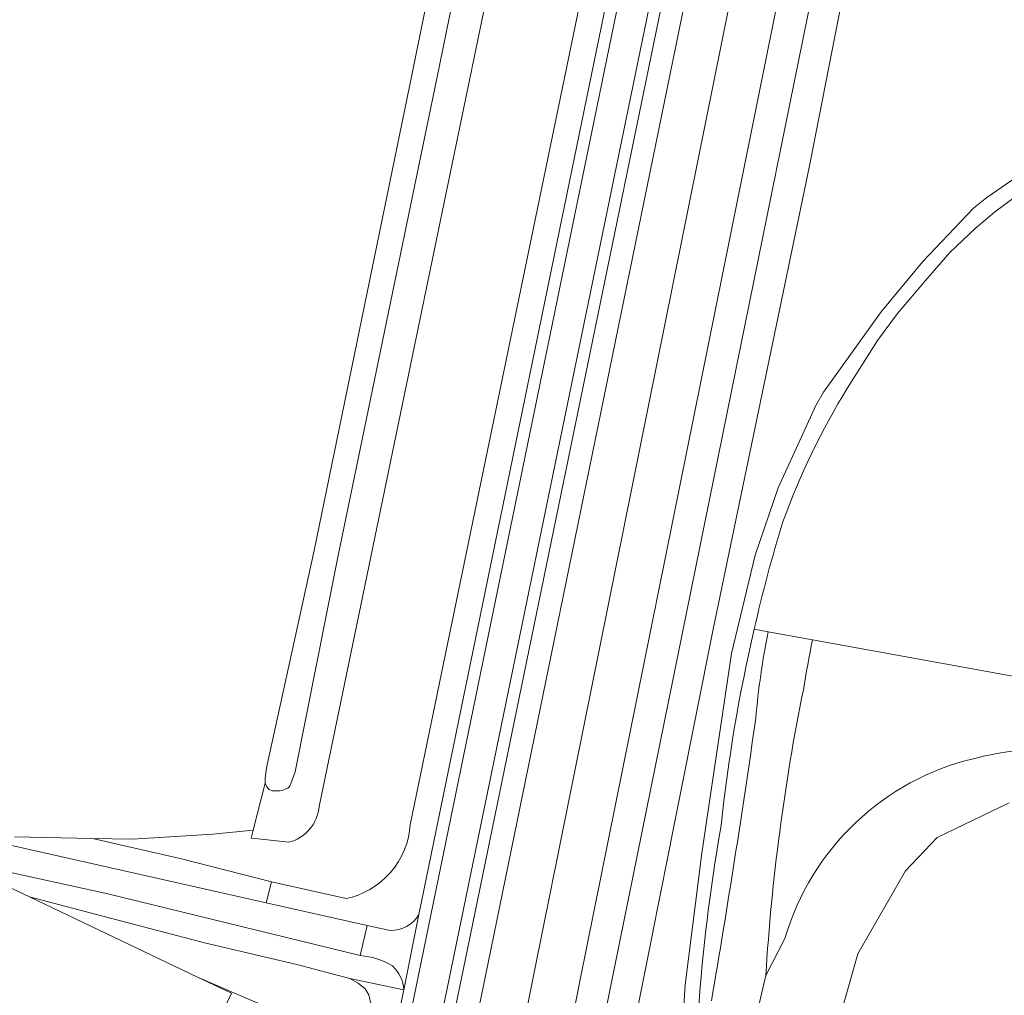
# Model space of a CAD drawing. Extents: x 184422 to 188298, y 343471 to 350189.
# Tile 215 of 256: x 186302 to 186403, y 347544 to 347644. Entities that reach past the tile are written whole.
import ezdxf

# ---------------------------------------------------------------- set-up
doc = ezdxf.new("R2010")
doc.units = 0
for name, color, linetype, lineweight in [('B-WA-GR-BOUWLAND-GV', 252, 'Continuous', 13), ('B-WA-GR-GRAS-GV', 252, 'Continuous', 13), ('B-WA-GW-TALUD_KRUIN-G', 252, 'Continuous', 18), ('B-WA-OG-TERREIN_CULTUURSCHEIDING-GV', 252, 'Continuous', 18), ('B-WA-OG-TERREIN_ONBEGROEID-GV', 252, 'Continuous', 18), ('B-WA-OG-WATER_GREPPEL-GV', 252, 'Continuous', 18), ('B-WA-OG-WATER_MEER-GV', 252, 'Continuous', 18), ('B-WA-OG-WATER_SLOOT-GV', 252, 'Continuous', 18), ('B-WA-OG-WEG-GV', 252, 'Continuous', 18), ('B-WA-VH-ONVERHARD-GV', 252, 'Continuous', 18), ('B-WA-VH-VERHARDING_ASFALT-GV', 252, 'Continuous', 18), ('B-WA-VH-VERHARDING_BETONSTRAATSTEEN-GV', 252, 'Continuous', 18), ('B-WA-VH-VERHARDING_HALFVERHARDING_GRIND-GV', 252, 'Continuous', 18)]:
    doc.layers.add(name, color=color, linetype=linetype, lineweight=lineweight)

msp = doc.modelspace()

# ---------------------------------------------------------------- linework, layer by layer
at = {"layer": 'B-WA-GR-BOUWLAND-GV', "flags": 128}
msp.add_lwpolyline([(186301.666, 347560.575), (186309.639, 347560.424), (186313.696, 347560.348), (186321.923, 347560.862), (186326.031, 347561.276), (186327.243, 347566.051), (186327.23, 347566.563), (186327.369, 347567.643), (186332.241, 347589.812), (186342.231, 347638.472), (186352.346, 347688.147)], dxfattribs=at)
msp.add_lwpolyline([(186301.666, 347560.575), (186309.639, 347560.424), (186313.696, 347560.348), (186321.923, 347560.862), (186326.031, 347561.276), (186327.243, 347566.051), (186327.23, 347566.563), (186327.369, 347567.643), (186332.241, 347589.812), (186342.231, 347638.472), (186352.346, 347688.147)], dxfattribs=at)
msp.add_lwpolyline([(186301.666, 347560.575), (186309.639, 347560.424), (186313.696, 347560.348), (186321.923, 347560.862), (186326.031, 347561.276), (186327.243, 347566.051), (186327.23, 347566.563), (186327.369, 347567.643), (186332.241, 347589.812), (186342.231, 347638.472), (186352.346, 347688.147)], dxfattribs=at)
msp.add_lwpolyline([(186268.916, 347399.981), (186293.868, 347403.174), (186294.244, 347404.169), (186295.256, 347408.339), (186301.449, 347439.719), (186306.028, 347462.524), (186311.311, 347488.05), (186321.285, 347536.919), (186322.133, 347541.111), (186323.799, 347544.636), (186320.341, 347546.285), (186303.199, 347554.46), (186299.685, 347556.135), (186294.489, 347557.245), (186260.846, 347564.225), (186072.505, 347606.972), (186068.747, 347607.39), (186066.519, 347606.276), (186151.431, 347428.657), (186153.519, 347425.873), (186157.139, 347424.202)], close=True, dxfattribs=at)
msp.add_lwpolyline([(186268.916, 347399.981), (186293.868, 347403.174), (186294.244, 347404.169), (186295.256, 347408.339), (186301.449, 347439.719), (186306.028, 347462.524), (186311.311, 347488.05), (186321.285, 347536.919), (186322.133, 347541.111), (186323.799, 347544.636), (186320.341, 347546.285), (186303.199, 347554.46), (186299.685, 347556.135), (186294.489, 347557.245), (186260.846, 347564.225), (186072.505, 347606.972), (186068.747, 347607.39), (186066.519, 347606.276), (186151.431, 347428.657), (186153.519, 347425.873), (186157.139, 347424.202)], close=True, dxfattribs=at)
msp.add_lwpolyline([(186268.916, 347399.981), (186293.868, 347403.174), (186294.244, 347404.169), (186295.256, 347408.339), (186301.449, 347439.719), (186306.028, 347462.524), (186311.311, 347488.05), (186321.285, 347536.919), (186322.133, 347541.111), (186323.799, 347544.636), (186320.341, 347546.285), (186303.199, 347554.46), (186299.685, 347556.135), (186294.489, 347557.245), (186260.846, 347564.225), (186072.505, 347606.972), (186068.747, 347607.39), (186066.519, 347606.276), (186151.431, 347428.657), (186153.519, 347425.873), (186157.139, 347424.202)], close=True, dxfattribs=at)
at = {"layer": 'B-WA-GR-GRAS-GV', "flags": 128}
for points in [[(186364.493, 347717.176), (186332.742, 347563.682), (186332.706, 347563.382), (186332.647, 347563.08), (186332.563, 347562.777), (186332.455, 347562.477), (186332.322, 347562.183), (186332.165, 347561.898), (186331.985, 347561.624), (186331.782, 347561.364), (186331.56, 347561.122), (186331.319, 347560.899), (186331.064, 347560.697), (186330.795, 347560.518), (186330.517, 347560.362), (186330.232, 347560.23), (186329.944, 347560.122), (186329.654, 347560.037), (186326.529, 347560.374), (186325.821, 347560.449), (186326.031, 347561.276), (186321.923, 347560.862), (186313.696, 347560.348), (186309.639, 347560.424), (186318.714, 347558.359), (186327.88, 347556.009), (186335.496, 347554.293), (186336.107, 347554.449), (186336.719, 347554.655), (186337.324, 347554.914), (186337.916, 347555.225), (186338.488, 347555.588), (186339.035, 347556.001), (186339.549, 347556.461), (186340.025, 347556.963), (186340.458, 347557.504), (186340.842, 347558.076), (186341.176, 347558.674), (186341.457, 347559.291), (186341.684, 347559.92), (186341.857, 347560.555), (186341.978, 347561.189), (186342.048, 347561.816), (186378.225, 347737.13)], [(186364.493, 347717.176), (186332.742, 347563.682), (186332.706, 347563.382), (186332.647, 347563.08), (186332.563, 347562.777), (186332.455, 347562.477), (186332.322, 347562.183), (186332.165, 347561.898), (186331.985, 347561.624), (186331.782, 347561.364), (186331.56, 347561.122), (186331.319, 347560.899), (186331.064, 347560.697), (186330.795, 347560.518), (186330.517, 347560.362), (186330.232, 347560.23), (186329.944, 347560.122), (186329.654, 347560.037), (186326.529, 347560.374), (186325.821, 347560.449), (186326.031, 347561.276), (186321.923, 347560.862), (186313.696, 347560.348), (186309.639, 347560.424), (186318.714, 347558.359), (186327.88, 347556.009), (186335.496, 347554.293), (186336.107, 347554.449), (186336.719, 347554.655), (186337.324, 347554.914), (186337.916, 347555.225), (186338.488, 347555.588), (186339.035, 347556.001), (186339.549, 347556.461), (186340.025, 347556.963), (186340.458, 347557.504), (186340.842, 347558.076), (186341.176, 347558.674), (186341.457, 347559.291), (186341.684, 347559.92), (186341.857, 347560.555), (186341.978, 347561.189), (186342.048, 347561.816), (186378.225, 347737.13)], [(186364.493, 347717.176), (186332.742, 347563.682), (186332.706, 347563.382), (186332.647, 347563.08), (186332.563, 347562.777), (186332.455, 347562.477), (186332.322, 347562.183), (186332.165, 347561.898), (186331.985, 347561.624), (186331.782, 347561.364), (186331.56, 347561.122), (186331.319, 347560.899), (186331.064, 347560.697), (186330.795, 347560.518), (186330.517, 347560.362), (186330.232, 347560.23), (186329.944, 347560.122), (186329.654, 347560.037), (186326.529, 347560.374), (186325.821, 347560.449), (186326.031, 347561.276), (186321.923, 347560.862), (186313.696, 347560.348), (186309.639, 347560.424), (186318.714, 347558.359), (186327.88, 347556.009), (186335.496, 347554.293), (186336.107, 347554.449), (186336.719, 347554.655), (186337.324, 347554.914), (186337.916, 347555.225), (186338.488, 347555.588), (186339.035, 347556.001), (186339.549, 347556.461), (186340.025, 347556.963), (186340.458, 347557.504), (186340.842, 347558.076), (186341.176, 347558.674), (186341.457, 347559.291), (186341.684, 347559.92), (186341.857, 347560.555), (186341.978, 347561.189), (186342.048, 347561.816), (186378.225, 347737.13)], [(186354.878, 347687.566), (186344.755, 347637.949), (186334.683, 347589.274), (186330.318, 347567.208), (186329.777, 347565.772), (186329.556, 347565.572), (186329.289, 347565.452), (186328.971, 347565.324), (186328.71, 347565.27), (186328.343, 347565.268), (186327.976, 347565.299), (186327.647, 347565.421), (186327.523, 347565.548), (186327.388, 347565.749), (186327.243, 347566.051), (186326.031, 347561.276), (186325.821, 347560.449), (186326.529, 347560.374), (186329.654, 347560.037), (186329.944, 347560.122), (186330.232, 347560.23), (186330.517, 347560.362), (186330.795, 347560.518), (186331.064, 347560.697), (186331.319, 347560.899), (186331.56, 347561.122), (186331.782, 347561.364), (186331.985, 347561.624), (186332.165, 347561.898), (186332.322, 347562.183), (186332.455, 347562.477), (186332.563, 347562.777), (186332.647, 347563.08), (186332.706, 347563.382), (186332.742, 347563.682), (186364.493, 347717.176)], [(186354.878, 347687.566), (186344.755, 347637.949), (186334.683, 347589.274), (186330.318, 347567.208), (186329.777, 347565.772), (186329.556, 347565.572), (186329.289, 347565.452), (186328.971, 347565.324), (186328.71, 347565.27), (186328.343, 347565.268), (186327.976, 347565.299), (186327.647, 347565.421), (186327.523, 347565.548), (186327.388, 347565.749), (186327.243, 347566.051), (186326.031, 347561.276), (186325.821, 347560.449), (186326.529, 347560.374), (186329.654, 347560.037), (186329.944, 347560.122), (186330.232, 347560.23), (186330.517, 347560.362), (186330.795, 347560.518), (186331.064, 347560.697), (186331.319, 347560.899), (186331.56, 347561.122), (186331.782, 347561.364), (186331.985, 347561.624), (186332.165, 347561.898), (186332.322, 347562.183), (186332.455, 347562.477), (186332.563, 347562.777), (186332.647, 347563.08), (186332.706, 347563.382), (186332.742, 347563.682), (186364.493, 347717.176)], [(186354.878, 347687.566), (186344.755, 347637.949), (186334.683, 347589.274), (186330.318, 347567.208), (186329.777, 347565.772), (186329.556, 347565.572), (186329.289, 347565.452), (186328.971, 347565.324), (186328.71, 347565.27), (186328.343, 347565.268), (186327.976, 347565.299), (186327.647, 347565.421), (186327.523, 347565.548), (186327.388, 347565.749), (186327.243, 347566.051), (186326.031, 347561.276), (186325.821, 347560.449), (186326.529, 347560.374), (186329.654, 347560.037), (186329.944, 347560.122), (186330.232, 347560.23), (186330.517, 347560.362), (186330.795, 347560.518), (186331.064, 347560.697), (186331.319, 347560.899), (186331.56, 347561.122), (186331.782, 347561.364), (186331.985, 347561.624), (186332.165, 347561.898), (186332.322, 347562.183), (186332.455, 347562.477), (186332.563, 347562.777), (186332.647, 347563.08), (186332.706, 347563.382), (186332.742, 347563.682), (186364.493, 347717.176)], [(186392.624, 347679.41), (186382.752, 347629.034), (186372.932, 347581.765), (186362.461, 347529.215), (186352.626, 347480.097), (186345.021, 347446.568), (186342.598, 347434.567), (186340.684, 347422.09), (186340.383, 347419.125), (186340.383, 347412.45), (186340.925, 347406.126), (186342.059, 347398.26)], [(186392.624, 347679.41), (186382.752, 347629.034), (186372.932, 347581.765), (186362.461, 347529.215), (186352.626, 347480.097), (186345.021, 347446.568), (186342.598, 347434.567), (186340.684, 347422.09), (186340.383, 347419.125), (186340.383, 347412.45), (186340.925, 347406.126), (186342.059, 347398.26)], [(186392.624, 347679.41), (186382.752, 347629.034), (186372.932, 347581.765), (186362.461, 347529.215), (186352.626, 347480.097), (186345.021, 347446.568), (186342.598, 347434.567), (186340.684, 347422.09), (186340.383, 347419.125), (186340.383, 347412.45), (186340.925, 347406.126), (186342.059, 347398.26)], [(186400.84, 347625.825), (186408.849, 347631.327), (186411.259, 347632.988), (186411.107, 347633.471), (186411.099, 347633.497), (186410.89, 347634.162), (186410.809, 347634.111), (186410.276, 347634.957), (186410.58, 347635.149), (186411.642, 347635.923), (186411.101, 347636.805), (186391.71, 347668.41), (186392.677, 347670.527), (186394.794, 347673.438), (186399.16, 347673.702), (186400.788, 347673.553), (186411.548, 347656.724), (186420.462, 347641.822), (186420.609, 347641.576), (186422.152, 347642.445), (186422.274, 347642.522), (186422.807, 347641.676), (186422.993, 347641.38), (186425.272, 347642.866)], [(186400.84, 347625.825), (186408.849, 347631.327), (186411.259, 347632.988), (186411.107, 347633.471), (186411.099, 347633.497), (186410.89, 347634.162), (186410.809, 347634.111), (186410.276, 347634.957), (186410.58, 347635.149), (186411.642, 347635.923), (186411.101, 347636.805), (186391.71, 347668.41), (186392.677, 347670.527), (186394.794, 347673.438), (186399.16, 347673.702), (186400.788, 347673.553), (186411.548, 347656.724), (186420.462, 347641.822), (186420.609, 347641.576), (186422.152, 347642.445), (186422.274, 347642.522), (186422.807, 347641.676), (186422.993, 347641.38), (186425.272, 347642.866)], [(186400.84, 347625.825), (186408.849, 347631.327), (186411.259, 347632.988), (186411.107, 347633.471), (186411.099, 347633.497), (186410.89, 347634.162), (186410.809, 347634.111), (186410.276, 347634.957), (186410.58, 347635.149), (186411.642, 347635.923), (186411.101, 347636.805), (186391.71, 347668.41), (186392.677, 347670.527), (186394.794, 347673.438), (186399.16, 347673.702), (186400.788, 347673.553), (186411.548, 347656.724), (186420.462, 347641.822), (186420.609, 347641.576), (186422.152, 347642.445), (186422.274, 347642.522), (186422.807, 347641.676), (186422.993, 347641.38), (186425.272, 347642.866)], [(186405.968, 347627.545), (186401.644, 347624.324), (186399.654, 347622.648), (186397.06, 347620.192), (186394.617, 347617.395), (186391.737, 347613.97), (186389.696, 347611.222), (186387.829, 347608.275), (186386.638, 347606.396)], [(186405.968, 347627.545), (186401.644, 347624.324), (186399.654, 347622.648), (186397.06, 347620.192), (186394.617, 347617.395), (186391.737, 347613.97), (186389.696, 347611.222), (186387.829, 347608.275), (186386.638, 347606.396)], [(186405.968, 347627.545), (186401.644, 347624.324), (186399.654, 347622.648), (186397.06, 347620.192), (186394.617, 347617.395), (186391.737, 347613.97), (186389.696, 347611.222), (186387.829, 347608.275), (186386.638, 347606.396)], [(186382.336, 347483.433), (186377.81, 347493.679), (186375.412, 347500.024), (186373.714, 347505.417), (186371.891, 347512.499), (186370.526, 347519.026), (186369.738, 347524.238), (186369.524, 347529.342), (186369.549, 347536.854), (186370.083, 347545.505), (186371.781, 347558.932), (186374.791, 347579.287), (186377.217, 347589.321), (186379.552, 347596.185), (186383.421, 347604.605), (186384.176, 347605.948), (186390.073, 347614.158), (186394.315, 347619.277), (186399.488, 347624.727)], [(186382.336, 347483.433), (186377.81, 347493.679), (186375.412, 347500.024), (186373.714, 347505.417), (186371.891, 347512.499), (186370.526, 347519.026), (186369.738, 347524.238), (186369.524, 347529.342), (186369.549, 347536.854), (186370.083, 347545.505), (186371.781, 347558.932), (186374.791, 347579.287), (186377.217, 347589.321), (186379.552, 347596.185), (186383.421, 347604.605), (186384.176, 347605.948), (186390.073, 347614.158), (186394.315, 347619.277), (186399.488, 347624.727)], [(186382.336, 347483.433), (186377.81, 347493.679), (186375.412, 347500.024), (186373.714, 347505.417), (186371.891, 347512.499), (186370.526, 347519.026), (186369.738, 347524.238), (186369.524, 347529.342), (186369.549, 347536.854), (186370.083, 347545.505), (186371.781, 347558.932), (186374.791, 347579.287), (186377.217, 347589.321), (186379.552, 347596.185), (186383.421, 347604.605), (186384.176, 347605.948), (186390.073, 347614.158), (186394.315, 347619.277), (186399.488, 347624.727)], [(186377.122, 347581.777), (186378.544, 347581.518), (186383.061, 347580.695), (186409.69, 347575.846)], [(186377.122, 347581.777), (186378.544, 347581.518), (186383.061, 347580.695), (186409.69, 347575.846)], [(186377.122, 347581.777), (186378.544, 347581.518), (186383.061, 347580.695), (186409.69, 347575.846)]]:
    msp.add_lwpolyline(points, dxfattribs=at)
at = {"layer": 'B-WA-GR-GRAS-GV'}
for points in [[(186399.488, 347624.727, -0.0073525), (186400.84, 347625.825)], [(186399.488, 347624.727, -0.0073525), (186400.84, 347625.825)], [(186399.488, 347624.727, -0.0073525), (186400.84, 347625.825)], [(186386.638, 347606.396, 0.0500446), (186380.036, 347592.732)], [(186386.638, 347606.396, 0.0500446), (186380.036, 347592.732)], [(186386.638, 347606.396, 0.0500446), (186380.036, 347592.732)], [(186380.036, 347592.732, 0.0180815), (186377.122, 347581.777)], [(186380.036, 347592.732, 0.0180815), (186377.122, 347581.777)], [(186380.036, 347592.732, 0.0180815), (186377.122, 347581.777)]]:
    msp.add_lwpolyline(points, format="xyb", dxfattribs=at)
at = {"layer": 'B-WA-GR-GRAS-GV', "flags": 128}
msp.add_lwpolyline([(186320.341, 347546.285), (186323.799, 347544.636), (186322.133, 347541.111), (186324.715, 347540.421), (186323.83, 347536.55), (186313.953, 347487.58), (186308.672, 347461.852), (186303.941, 347439.321), (186296.965, 347405.516), (186296.386, 347398.645), (186297.346, 347398.639), (186297.832, 347398.738), (186298.007, 347398.791), (186298.196, 347398.883), (186298.61, 347399.287), (186300.485, 347410.301), (186304.151, 347426.042), (186327.419, 347537.86), (186328.105, 347542.052), (186328.066, 347542.605), (186327.794, 347542.933), (186327.345, 347543.266), (186326.259, 347543.736)], close=True, dxfattribs=at)
msp.add_lwpolyline([(186320.341, 347546.285), (186323.799, 347544.636), (186322.133, 347541.111), (186324.715, 347540.421), (186323.83, 347536.55), (186313.953, 347487.58), (186308.672, 347461.852), (186303.941, 347439.321), (186296.965, 347405.516), (186296.386, 347398.645), (186297.346, 347398.639), (186297.832, 347398.738), (186298.007, 347398.791), (186298.196, 347398.883), (186298.61, 347399.287), (186300.485, 347410.301), (186304.151, 347426.042), (186327.419, 347537.86), (186328.105, 347542.052), (186328.066, 347542.605), (186327.794, 347542.933), (186327.345, 347543.266), (186326.259, 347543.736)], close=True, dxfattribs=at)
msp.add_lwpolyline([(186320.341, 347546.285), (186323.799, 347544.636), (186322.133, 347541.111), (186324.715, 347540.421), (186323.83, 347536.55), (186313.953, 347487.58), (186308.672, 347461.852), (186303.941, 347439.321), (186296.965, 347405.516), (186296.386, 347398.645), (186297.346, 347398.639), (186297.832, 347398.738), (186298.007, 347398.791), (186298.196, 347398.883), (186298.61, 347399.287), (186300.485, 347410.301), (186304.151, 347426.042), (186327.419, 347537.86), (186328.105, 347542.052), (186328.066, 347542.605), (186327.794, 347542.933), (186327.345, 347543.266), (186326.259, 347543.736)], close=True, dxfattribs=at)
at = {"layer": 'B-WA-GW-TALUD_KRUIN-G', "flags": 128}
for points in [[(186309.639, 347560.424), (186318.714, 347558.359), (186327.88, 347556.009), (186335.496, 347554.293), (186336.107, 347554.449), (186336.719, 347554.655), (186337.324, 347554.914), (186337.916, 347555.225), (186338.488, 347555.588), (186339.035, 347556.001), (186339.549, 347556.461), (186340.025, 347556.963), (186340.458, 347557.504), (186340.842, 347558.076), (186341.176, 347558.674), (186341.457, 347559.291), (186341.684, 347559.92), (186341.857, 347560.555), (186341.978, 347561.189), (186342.048, 347561.816), (186378.225, 347737.13)], [(186309.639, 347560.424), (186318.714, 347558.359), (186327.88, 347556.009), (186335.496, 347554.293), (186336.107, 347554.449), (186336.719, 347554.655), (186337.324, 347554.914), (186337.916, 347555.225), (186338.488, 347555.588), (186339.035, 347556.001), (186339.549, 347556.461), (186340.025, 347556.963), (186340.458, 347557.504), (186340.842, 347558.076), (186341.176, 347558.674), (186341.457, 347559.291), (186341.684, 347559.92), (186341.857, 347560.555), (186341.978, 347561.189), (186342.048, 347561.816), (186378.225, 347737.13)], [(186309.639, 347560.424), (186318.714, 347558.359), (186327.88, 347556.009), (186335.496, 347554.293), (186336.107, 347554.449), (186336.719, 347554.655), (186337.324, 347554.914), (186337.916, 347555.225), (186338.488, 347555.588), (186339.035, 347556.001), (186339.549, 347556.461), (186340.025, 347556.963), (186340.458, 347557.504), (186340.842, 347558.076), (186341.176, 347558.674), (186341.457, 347559.291), (186341.684, 347559.92), (186341.857, 347560.555), (186341.978, 347561.189), (186342.048, 347561.816), (186378.225, 347737.13)], [(186397.221, 347733.522), (186359.341, 347545.866), (186337.853, 347435.933)], [(186397.221, 347733.522), (186359.341, 347545.866), (186337.853, 347435.933)], [(186397.221, 347733.522), (186359.341, 347545.866), (186337.853, 347435.933)], [(186330.175, 347390.525), (186329.691, 347392.351), (186329.264, 347394.197), (186328.894, 347396.061), (186328.582, 347397.938), (186328.33, 347399.828), (186328.137, 347401.726), (186328.004, 347403.631), (186327.932, 347405.538), (186327.919, 347407.446), (186327.968, 347409.352), (186328.076, 347411.252), (186328.243, 347413.145), (186328.47, 347415.026), (186328.754, 347416.894), (186329.096, 347418.745), (186354.705, 347546.931), (186392.1, 347732.454)], [(186330.175, 347390.525), (186329.691, 347392.351), (186329.264, 347394.197), (186328.894, 347396.061), (186328.582, 347397.938), (186328.33, 347399.828), (186328.137, 347401.726), (186328.004, 347403.631), (186327.932, 347405.538), (186327.919, 347407.446), (186327.968, 347409.352), (186328.076, 347411.252), (186328.243, 347413.145), (186328.47, 347415.026), (186328.754, 347416.894), (186329.096, 347418.745), (186354.705, 347546.931), (186392.1, 347732.454)], [(186330.175, 347390.525), (186329.691, 347392.351), (186329.264, 347394.197), (186328.894, 347396.061), (186328.582, 347397.938), (186328.33, 347399.828), (186328.137, 347401.726), (186328.004, 347403.631), (186327.932, 347405.538), (186327.919, 347407.446), (186327.968, 347409.352), (186328.076, 347411.252), (186328.243, 347413.145), (186328.47, 347415.026), (186328.754, 347416.894), (186329.096, 347418.745), (186354.705, 347546.931), (186392.1, 347732.454)], [(186306.629, 347390.92), (186306.931, 347391.276), (186307.185, 347391.654), (186307.39, 347392.044), (186307.547, 347392.438), (186307.659, 347392.83), (186309.944, 347403.504), (186337.122, 347536.271), (186337.943, 347541.306), (186338.056, 347542.491), (186338.023, 347543.577), (186337.816, 347544.482), (186337.452, 347545.082), (186336.747, 347545.669), (186335.897, 347546.128), (186330.485, 347547.562), (186321.07, 347549.764), (186310.039, 347552.672), (186303.199, 347554.46)], [(186306.629, 347390.92), (186306.931, 347391.276), (186307.185, 347391.654), (186307.39, 347392.044), (186307.547, 347392.438), (186307.659, 347392.83), (186309.944, 347403.504), (186337.122, 347536.271), (186337.943, 347541.306), (186338.056, 347542.491), (186338.023, 347543.577), (186337.816, 347544.482), (186337.452, 347545.082), (186336.747, 347545.669), (186335.897, 347546.128), (186330.485, 347547.562), (186321.07, 347549.764), (186310.039, 347552.672), (186303.199, 347554.46)], [(186306.629, 347390.92), (186306.931, 347391.276), (186307.185, 347391.654), (186307.39, 347392.044), (186307.547, 347392.438), (186307.659, 347392.83), (186309.944, 347403.504), (186337.122, 347536.271), (186337.943, 347541.306), (186338.056, 347542.491), (186338.023, 347543.577), (186337.816, 347544.482), (186337.452, 347545.082), (186336.747, 347545.669), (186335.897, 347546.128), (186330.485, 347547.562), (186321.07, 347549.764), (186310.039, 347552.672), (186303.199, 347554.46)]]:
    msp.add_lwpolyline(points, dxfattribs=at)
at = {"layer": 'B-WA-OG-TERREIN_CULTUURSCHEIDING-GV', "flags": 128}
for points in [[(186397.221, 347733.522), (186359.341, 347545.866), (186337.853, 347435.933), (186344.823, 347456.766), (186362.468, 347545.242), (186400.4, 347732.213)], [(186400.4, 347732.213), (186362.468, 347545.242), (186344.823, 347456.766), (186337.853, 347435.933), (186359.341, 347545.866), (186397.221, 347733.522)], [(186397.221, 347733.522), (186359.341, 347545.866), (186337.853, 347435.933), (186344.823, 347456.766), (186362.468, 347545.242), (186400.4, 347732.213)], [(186400.4, 347732.213), (186362.468, 347545.242), (186344.823, 347456.766), (186337.853, 347435.933), (186359.341, 347545.866), (186397.221, 347733.522)], [(186397.221, 347733.522), (186359.341, 347545.866), (186337.853, 347435.933), (186344.823, 347456.766), (186362.468, 347545.242), (186400.4, 347732.213)], [(186400.4, 347732.213), (186362.468, 347545.242), (186344.823, 347456.766), (186337.853, 347435.933), (186359.341, 347545.866), (186397.221, 347733.522)], [(186392.1, 347732.454), (186354.705, 347546.931), (186329.096, 347418.745), (186328.754, 347416.894), (186328.47, 347415.026), (186328.243, 347413.145), (186328.076, 347411.252), (186327.968, 347409.352), (186327.919, 347407.446), (186327.932, 347405.538), (186328.004, 347403.631), (186328.137, 347401.726), (186328.33, 347399.828), (186328.582, 347397.938), (186328.894, 347396.061), (186329.264, 347394.197), (186329.691, 347392.351), (186330.175, 347390.525)], [(186330.175, 347390.525), (186329.691, 347392.351), (186329.264, 347394.197), (186328.894, 347396.061), (186328.582, 347397.938), (186328.33, 347399.828), (186328.137, 347401.726), (186328.004, 347403.631), (186327.932, 347405.538), (186327.919, 347407.446), (186327.968, 347409.352), (186328.076, 347411.252), (186328.243, 347413.145), (186328.47, 347415.026), (186328.754, 347416.894), (186329.096, 347418.745), (186354.705, 347546.931), (186392.1, 347732.454)], [(186392.1, 347732.454), (186354.705, 347546.931), (186329.096, 347418.745), (186328.754, 347416.894), (186328.47, 347415.026), (186328.243, 347413.145), (186328.076, 347411.252), (186327.968, 347409.352), (186327.919, 347407.446), (186327.932, 347405.538), (186328.004, 347403.631), (186328.137, 347401.726), (186328.33, 347399.828), (186328.582, 347397.938), (186328.894, 347396.061), (186329.264, 347394.197), (186329.691, 347392.351), (186330.175, 347390.525)], [(186330.175, 347390.525), (186329.691, 347392.351), (186329.264, 347394.197), (186328.894, 347396.061), (186328.582, 347397.938), (186328.33, 347399.828), (186328.137, 347401.726), (186328.004, 347403.631), (186327.932, 347405.538), (186327.919, 347407.446), (186327.968, 347409.352), (186328.076, 347411.252), (186328.243, 347413.145), (186328.47, 347415.026), (186328.754, 347416.894), (186329.096, 347418.745), (186354.705, 347546.931), (186392.1, 347732.454)], [(186392.1, 347732.454), (186354.705, 347546.931), (186329.096, 347418.745), (186328.754, 347416.894), (186328.47, 347415.026), (186328.243, 347413.145), (186328.076, 347411.252), (186327.968, 347409.352), (186327.919, 347407.446), (186327.932, 347405.538), (186328.004, 347403.631), (186328.137, 347401.726), (186328.33, 347399.828), (186328.582, 347397.938), (186328.894, 347396.061), (186329.264, 347394.197), (186329.691, 347392.351), (186330.175, 347390.525)], [(186330.175, 347390.525), (186329.691, 347392.351), (186329.264, 347394.197), (186328.894, 347396.061), (186328.582, 347397.938), (186328.33, 347399.828), (186328.137, 347401.726), (186328.004, 347403.631), (186327.932, 347405.538), (186327.919, 347407.446), (186327.968, 347409.352), (186328.076, 347411.252), (186328.243, 347413.145), (186328.47, 347415.026), (186328.754, 347416.894), (186329.096, 347418.745), (186354.705, 347546.931), (186392.1, 347732.454)], [(186377.12, 347680.334), (186350, 347547.737), (186326.458, 347433.479)], [(186377.12, 347680.334), (186350, 347547.737), (186326.458, 347433.479)], [(186377.12, 347680.334), (186350, 347547.737), (186326.458, 347433.479)], [(186344.174, 347389.841), (186342.411, 347396.132), (186342.059, 347398.26), (186340.925, 347406.126), (186340.383, 347412.45), (186340.383, 347419.125), (186340.684, 347422.09), (186342.598, 347434.567), (186345.021, 347446.568), (186352.626, 347480.097), (186362.461, 347529.215), (186372.932, 347581.765), (186382.752, 347629.034), (186392.624, 347679.41)], [(186344.174, 347389.841), (186342.411, 347396.132), (186342.059, 347398.26), (186340.925, 347406.126), (186340.383, 347412.45), (186340.383, 347419.125), (186340.684, 347422.09), (186342.598, 347434.567), (186345.021, 347446.568), (186352.626, 347480.097), (186362.461, 347529.215), (186372.932, 347581.765), (186382.752, 347629.034), (186392.624, 347679.41)], [(186344.174, 347389.841), (186342.411, 347396.132), (186342.059, 347398.26), (186340.925, 347406.126), (186340.383, 347412.45), (186340.383, 347419.125), (186340.684, 347422.09), (186342.598, 347434.567), (186345.021, 347446.568), (186352.626, 347480.097), (186362.461, 347529.215), (186372.932, 347581.765), (186382.752, 347629.034), (186392.624, 347679.41)], [(186309.944, 347403.504), (186337.122, 347536.271), (186337.943, 347541.306), (186338.056, 347542.491), (186338.023, 347543.577), (186337.816, 347544.482), (186337.452, 347545.082), (186336.747, 347545.669), (186335.897, 347546.128), (186330.485, 347547.562), (186321.07, 347549.764), (186310.039, 347552.672), (186303.199, 347554.46), (186320.341, 347546.285), (186326.259, 347543.736), (186327.345, 347543.266), (186327.794, 347542.933), (186328.066, 347542.605), (186328.105, 347542.052), (186327.419, 347537.86), (186304.151, 347426.042)], [(186309.944, 347403.504), (186337.122, 347536.271), (186337.943, 347541.306), (186338.056, 347542.491), (186338.023, 347543.577), (186337.816, 347544.482), (186337.452, 347545.082), (186336.747, 347545.669), (186335.897, 347546.128), (186330.485, 347547.562), (186321.07, 347549.764), (186310.039, 347552.672), (186303.199, 347554.46), (186320.341, 347546.285), (186326.259, 347543.736), (186327.345, 347543.266), (186327.794, 347542.933), (186328.066, 347542.605), (186328.105, 347542.052), (186327.419, 347537.86), (186304.151, 347426.042)], [(186309.944, 347403.504), (186337.122, 347536.271), (186337.943, 347541.306), (186338.056, 347542.491), (186338.023, 347543.577), (186337.816, 347544.482), (186337.452, 347545.082), (186336.747, 347545.669), (186335.897, 347546.128), (186330.485, 347547.562), (186321.07, 347549.764), (186310.039, 347552.672), (186303.199, 347554.46), (186320.341, 347546.285), (186326.259, 347543.736), (186327.345, 347543.266), (186327.794, 347542.933), (186328.066, 347542.605), (186328.105, 347542.052), (186327.419, 347537.86), (186304.151, 347426.042)]]:
    msp.add_lwpolyline(points, dxfattribs=at)
at = {"layer": 'B-WA-OG-TERREIN_ONBEGROEID-GV'}
for points in [[(186377.122, 347581.777, 0.031016), (186373.755, 347561.752)], [(186377.122, 347581.777, 0.031016), (186373.755, 347561.752)], [(186377.122, 347581.777, 0.031016), (186373.755, 347561.752)], [(186377.287, 347572.69, -0.0282143), (186378.544, 347581.518)], [(186378.544, 347581.518, 0.0282143), (186377.287, 347572.69)], [(186377.287, 347572.69, -0.0282143), (186378.544, 347581.518)], [(186378.544, 347581.518, 0.0282143), (186377.287, 347572.69)], [(186377.287, 347572.69, -0.0282143), (186378.544, 347581.518)], [(186378.544, 347581.518, 0.0282143), (186377.287, 347572.69)], [(186382.133, 347575.6, -0.00905), (186383.061, 347580.695)], [(186383.061, 347580.695, 0.00905), (186382.133, 347575.6)], [(186382.133, 347575.6, -0.00905), (186383.061, 347580.695)], [(186383.061, 347580.695, 0.00905), (186382.133, 347575.6)], [(186382.133, 347575.6, -0.00905), (186383.061, 347580.695)], [(186383.061, 347580.695, 0.00905), (186382.133, 347575.6)], [(186378.304, 347546.451, -0.0342712), (186382.133, 347575.6)], [(186382.133, 347575.6, 0.0342712), (186378.304, 347546.451)], [(186378.304, 347546.451, -0.0342712), (186382.133, 347575.6)], [(186382.133, 347575.6, 0.0342712), (186378.304, 347546.451)], [(186378.304, 347546.451, -0.0342712), (186382.133, 347575.6)], [(186382.133, 347575.6, 0.0342712), (186378.304, 347546.451)], [(186372.757, 347543.855, 0.0069338), (186377.287, 347572.69)], [(186377.287, 347572.69, -0.0069338), (186372.757, 347543.855)], [(186372.757, 347543.855, 0.0069338), (186377.287, 347572.69)], [(186377.287, 347572.69, -0.0069338), (186372.757, 347543.855)], [(186372.757, 347543.855, 0.0069338), (186377.287, 347572.69)], [(186377.287, 347572.69, -0.0069338), (186372.757, 347543.855)], [(186399.606, 347568.593, -0.2005149), (186427.325, 347564.481)], [(186399.606, 347568.593, -0.2005149), (186427.325, 347564.481)], [(186399.606, 347568.593, -0.2005149), (186427.325, 347564.481)], [(186380.254, 347550.215, -0.2704483), (186399.606, 347568.593)], [(186380.254, 347550.215, -0.2704483), (186399.606, 347568.593)], [(186380.254, 347550.215, -0.2704483), (186399.606, 347568.593)], [(186373.755, 347561.752, 0.0434817), (186370.989, 347530.657)], [(186373.755, 347561.752, 0.0434817), (186370.989, 347530.657)], [(186373.755, 347561.752, 0.0434817), (186370.989, 347530.657)], [(186379.165, 347518.381, -0.1416103), (186378.304, 347546.451)], [(186379.165, 347518.381, -0.1416103), (186378.304, 347546.451)], [(186379.165, 347518.381, -0.1416103), (186378.304, 347546.451)]]:
    msp.add_lwpolyline(points, format="xyb", dxfattribs=at)
at = {"layer": 'B-WA-OG-TERREIN_ONBEGROEID-GV', "flags": 128}
for points in [[(186378.544, 347581.518), (186377.122, 347581.777)], [(186378.544, 347581.518), (186377.122, 347581.777)], [(186378.544, 347581.518), (186377.122, 347581.777)], [(186383.061, 347580.695), (186378.544, 347581.518)], [(186383.061, 347580.695), (186378.544, 347581.518)], [(186383.061, 347580.695), (186378.544, 347581.518)], [(186443.371, 347539.558), (186443.525, 347544.589), (186443.61, 347547.363), (186439.641, 347557.418), (186434.349, 347565.884), (186426.412, 347571.176), (186419.705, 347573.751), (186409.69, 347575.846), (186383.061, 347580.695)], [(186443.371, 347539.558), (186443.525, 347544.589), (186443.61, 347547.363), (186439.641, 347557.418), (186434.349, 347565.884), (186426.412, 347571.176), (186419.705, 347573.751), (186409.69, 347575.846), (186383.061, 347580.695)], [(186443.371, 347539.558), (186443.525, 347544.589), (186443.61, 347547.363), (186439.641, 347557.418), (186434.349, 347565.884), (186426.412, 347571.176), (186419.705, 347573.751), (186409.69, 347575.846), (186383.061, 347580.695)], [(186378.304, 347546.451), (186380.254, 347550.215)], [(186378.304, 347546.451), (186380.254, 347550.215)], [(186378.304, 347546.451), (186380.254, 347550.215)]]:
    msp.add_lwpolyline(points, dxfattribs=at)
at = {"layer": 'B-WA-OG-WATER_GREPPEL-GV', "flags": 128}
msp.add_lwpolyline([(186352.346, 347688.147), (186342.231, 347638.472), (186332.241, 347589.812), (186327.369, 347567.643), (186327.23, 347566.563), (186327.243, 347566.051), (186327.388, 347565.749), (186327.523, 347565.548), (186327.647, 347565.421), (186327.976, 347565.299), (186328.343, 347565.268), (186328.71, 347565.27), (186328.971, 347565.324), (186329.289, 347565.452), (186329.556, 347565.572), (186329.777, 347565.772), (186330.318, 347567.208), (186334.683, 347589.274), (186344.755, 347637.949), (186354.878, 347687.566)], dxfattribs=at)
msp.add_lwpolyline([(186352.346, 347688.147), (186342.231, 347638.472), (186332.241, 347589.812), (186327.369, 347567.643), (186327.23, 347566.563), (186327.243, 347566.051), (186327.388, 347565.749), (186327.523, 347565.548), (186327.647, 347565.421), (186327.976, 347565.299), (186328.343, 347565.268), (186328.71, 347565.27), (186328.971, 347565.324), (186329.289, 347565.452), (186329.556, 347565.572), (186329.777, 347565.772), (186330.318, 347567.208), (186334.683, 347589.274), (186344.755, 347637.949), (186354.878, 347687.566)], dxfattribs=at)
msp.add_lwpolyline([(186352.346, 347688.147), (186342.231, 347638.472), (186332.241, 347589.812), (186327.369, 347567.643), (186327.23, 347566.563), (186327.243, 347566.051), (186327.388, 347565.749), (186327.523, 347565.548), (186327.647, 347565.421), (186327.976, 347565.299), (186328.343, 347565.268), (186328.71, 347565.27), (186328.971, 347565.324), (186329.289, 347565.452), (186329.556, 347565.572), (186329.777, 347565.772), (186330.318, 347567.208), (186334.683, 347589.274), (186344.755, 347637.949), (186354.878, 347687.566)], dxfattribs=at)
at = {"layer": 'B-WA-OG-WATER_MEER-GV', "flags": 128}
msp.add_lwpolyline([(186403.112, 347564.055), (186395.786, 347560.54), (186392.559, 347557.13), (186387.676, 347548.655), (186386.019, 347542.763), (186384.972, 347525.193), (186386.28, 347515.374), (186397.618, 347494.497), (186398.13, 347491.428)], dxfattribs=at)
msp.add_lwpolyline([(186403.112, 347564.055), (186395.786, 347560.54), (186392.559, 347557.13), (186387.676, 347548.655), (186386.019, 347542.763), (186384.972, 347525.193), (186386.28, 347515.374), (186397.618, 347494.497), (186398.13, 347491.428)], dxfattribs=at)
msp.add_lwpolyline([(186403.112, 347564.055), (186395.786, 347560.54), (186392.559, 347557.13), (186387.676, 347548.655), (186386.019, 347542.763), (186384.972, 347525.193), (186386.28, 347515.374), (186397.618, 347494.497), (186398.13, 347491.428)], dxfattribs=at)
at = {"layer": 'B-WA-OG-WATER_SLOOT-GV'}
for points in [[(186427.325, 347564.481, 0.2005149), (186399.606, 347568.593)], [(186427.325, 347564.481, 0.2005149), (186399.606, 347568.593)], [(186427.325, 347564.481, 0.2005149), (186399.606, 347568.593)], [(186399.606, 347568.593, 0.2704483), (186380.254, 347550.215)], [(186399.606, 347568.593, 0.2704483), (186380.254, 347550.215)], [(186399.606, 347568.593, 0.2704483), (186380.254, 347550.215)], [(186378.304, 347546.451, 0.1416103), (186379.165, 347518.381)], [(186378.304, 347546.451, 0.1416103), (186379.165, 347518.381)], [(186378.304, 347546.451, 0.1416103), (186379.165, 347518.381)]]:
    msp.add_lwpolyline(points, format="xyb", dxfattribs=at)
at = {"layer": 'B-WA-OG-WATER_SLOOT-GV', "flags": 128}
for points in [[(186398.13, 347491.428), (186397.618, 347494.497), (186386.28, 347515.374), (186384.972, 347525.193), (186386.019, 347542.763), (186387.676, 347548.655), (186392.559, 347557.13), (186395.786, 347560.54), (186403.112, 347564.055)], [(186398.13, 347491.428), (186397.618, 347494.497), (186386.28, 347515.374), (186384.972, 347525.193), (186386.019, 347542.763), (186387.676, 347548.655), (186392.559, 347557.13), (186395.786, 347560.54), (186403.112, 347564.055)], [(186398.13, 347491.428), (186397.618, 347494.497), (186386.28, 347515.374), (186384.972, 347525.193), (186386.019, 347542.763), (186387.676, 347548.655), (186392.559, 347557.13), (186395.786, 347560.54), (186403.112, 347564.055)], [(186380.254, 347550.215), (186378.304, 347546.451)], [(186380.254, 347550.215), (186378.304, 347546.451)], [(186380.254, 347550.215), (186378.304, 347546.451)]]:
    msp.add_lwpolyline(points, dxfattribs=at)
at = {"layer": 'B-WA-OG-WEG-GV', "flags": 128}
for points in [[(186386.537, 347737.415), (186379.463, 347702.697), (186381.866, 347702.205), (186381.054, 347698.04), (186381.607, 347697.933), (186380.947, 347694.393), (186380.26, 347694.512), (186379.589, 347691.029), (186377.122, 347691.406), (186347.672, 347548.144), (186324.205, 347434.709)], [(186386.537, 347737.415), (186379.463, 347702.697), (186381.866, 347702.205), (186381.054, 347698.04), (186381.607, 347697.933), (186380.947, 347694.393), (186380.26, 347694.512), (186379.589, 347691.029), (186377.122, 347691.406), (186347.672, 347548.144), (186324.205, 347434.709)], [(186386.537, 347737.415), (186379.463, 347702.697), (186381.866, 347702.205), (186381.054, 347698.04), (186381.607, 347697.933), (186380.947, 347694.393), (186380.26, 347694.512), (186379.589, 347691.029), (186377.122, 347691.406), (186347.672, 347548.144), (186324.205, 347434.709)], [(186378.225, 347737.13), (186342.048, 347561.816), (186341.978, 347561.189), (186341.857, 347560.555), (186341.684, 347559.92), (186341.457, 347559.291), (186341.176, 347558.674), (186340.842, 347558.076), (186340.458, 347557.504), (186340.025, 347556.963), (186339.549, 347556.461), (186339.035, 347556.001), (186338.488, 347555.588), (186337.916, 347555.225), (186337.324, 347554.914), (186336.719, 347554.655), (186336.107, 347554.449), (186335.496, 347554.293), (186327.88, 347556.009), (186327.341, 347553.864), (186337.642, 347551.546), (186339.984, 347551.048)], [(186378.225, 347737.13), (186342.048, 347561.816), (186341.978, 347561.189), (186341.857, 347560.555), (186341.684, 347559.92), (186341.457, 347559.291), (186341.176, 347558.674), (186340.842, 347558.076), (186340.458, 347557.504), (186340.025, 347556.963), (186339.549, 347556.461), (186339.035, 347556.001), (186338.488, 347555.588), (186337.916, 347555.225), (186337.324, 347554.914), (186336.719, 347554.655), (186336.107, 347554.449), (186335.496, 347554.293), (186327.88, 347556.009), (186327.341, 347553.864), (186337.642, 347551.546), (186339.984, 347551.048)], [(186378.225, 347737.13), (186342.048, 347561.816), (186341.978, 347561.189), (186341.857, 347560.555), (186341.684, 347559.92), (186341.457, 347559.291), (186341.176, 347558.674), (186340.842, 347558.076), (186340.458, 347557.504), (186340.025, 347556.963), (186339.549, 347556.461), (186339.035, 347556.001), (186338.488, 347555.588), (186337.916, 347555.225), (186337.324, 347554.914), (186336.719, 347554.655), (186336.107, 347554.449), (186335.496, 347554.293), (186327.88, 347556.009), (186327.341, 347553.864), (186337.642, 347551.546), (186339.984, 347551.048)], [(186342.921, 347552.663), (186380.428, 347735.171)], [(186342.921, 347552.663), (186380.428, 347735.171)], [(186342.921, 347552.663), (186380.428, 347735.171)], [(186326.458, 347433.479), (186350, 347547.737), (186377.12, 347680.334)], [(186326.458, 347433.479), (186350, 347547.737), (186377.12, 347680.334)], [(186326.458, 347433.479), (186350, 347547.737), (186377.12, 347680.334)], [(186336.941, 347548.478), (186311.2, 347554.767), (186254.795, 347567.147), (186187.947, 347582.201), (186118.383, 347597.718), (186067.91, 347608.473)], [(186336.941, 347548.478), (186311.2, 347554.767), (186254.795, 347567.147), (186187.947, 347582.201), (186118.383, 347597.718), (186067.91, 347608.473)], [(186336.941, 347548.478), (186311.2, 347554.767), (186254.795, 347567.147), (186187.947, 347582.201), (186118.383, 347597.718), (186067.91, 347608.473)], [(186063.994, 347604.962), (186066.519, 347606.276), (186068.747, 347607.39), (186072.505, 347606.972), (186260.846, 347564.225), (186294.489, 347557.245), (186299.685, 347556.135), (186303.199, 347554.46), (186310.039, 347552.672), (186321.07, 347549.764), (186330.485, 347547.562), (186335.897, 347546.128), (186341.388, 347544.995)], [(186063.994, 347604.962), (186066.519, 347606.276), (186068.747, 347607.39), (186072.505, 347606.972), (186260.846, 347564.225), (186294.489, 347557.245), (186299.685, 347556.135), (186303.199, 347554.46), (186310.039, 347552.672), (186321.07, 347549.764), (186330.485, 347547.562), (186335.897, 347546.128), (186341.388, 347544.995)], [(186063.994, 347604.962), (186066.519, 347606.276), (186068.747, 347607.39), (186072.505, 347606.972), (186260.846, 347564.225), (186294.489, 347557.245), (186299.685, 347556.135), (186303.199, 347554.46), (186310.039, 347552.672), (186321.07, 347549.764), (186330.485, 347547.562), (186335.897, 347546.128), (186341.388, 347544.995)], [(186299.091, 347560.222), (186327.341, 347553.864), (186327.88, 347556.009), (186318.714, 347558.359), (186309.639, 347560.424), (186301.666, 347560.575)], [(186299.091, 347560.222), (186327.341, 347553.864), (186327.88, 347556.009), (186318.714, 347558.359), (186309.639, 347560.424), (186301.666, 347560.575)], [(186299.091, 347560.222), (186327.341, 347553.864), (186327.88, 347556.009), (186318.714, 347558.359), (186309.639, 347560.424), (186301.666, 347560.575)], [(186320.502, 347443.711), (186341.388, 347544.995), (186335.897, 347546.128), (186336.747, 347545.669), (186337.452, 347545.082), (186337.816, 347544.482), (186338.023, 347543.577), (186338.056, 347542.491), (186337.943, 347541.306), (186337.122, 347536.271), (186309.944, 347403.504), (186307.659, 347392.83), (186307.547, 347392.438), (186306.189, 347386.388), (186310.921, 347385.247), (186311.06, 347385.877), (186314.877, 347384.882)], [(186320.502, 347443.711), (186341.388, 347544.995), (186335.897, 347546.128), (186336.747, 347545.669), (186337.452, 347545.082), (186337.816, 347544.482), (186338.023, 347543.577), (186338.056, 347542.491), (186337.943, 347541.306), (186337.122, 347536.271), (186309.944, 347403.504), (186307.659, 347392.83), (186307.547, 347392.438), (186306.189, 347386.388), (186310.921, 347385.247), (186311.06, 347385.877), (186314.877, 347384.882)], [(186320.502, 347443.711), (186341.388, 347544.995), (186335.897, 347546.128), (186336.747, 347545.669), (186337.452, 347545.082), (186337.816, 347544.482), (186338.023, 347543.577), (186338.056, 347542.491), (186337.943, 347541.306), (186337.122, 347536.271), (186309.944, 347403.504), (186307.659, 347392.83), (186307.547, 347392.438), (186306.189, 347386.388), (186310.921, 347385.247), (186311.06, 347385.877), (186314.877, 347384.882)]]:
    msp.add_lwpolyline(points, dxfattribs=at)
at = {"layer": 'B-WA-OG-WEG-GV'}
for points in [[(186339.984, 347551.048, 0.2714724), (186342.921, 347552.663)], [(186339.984, 347551.048, 0.2714724), (186342.921, 347552.663)], [(186339.984, 347551.048, 0.2714724), (186342.921, 347552.663)], [(186340.224, 347547.419, 0.1215614), (186336.941, 347548.478)], [(186340.224, 347547.419, 0.1215614), (186336.941, 347548.478)], [(186340.224, 347547.419, 0.1215614), (186336.941, 347548.478)], [(186341.388, 347544.995, 0.1929514), (186340.224, 347547.419)], [(186341.388, 347544.995, 0.1929514), (186340.224, 347547.419)], [(186341.388, 347544.995, 0.1929514), (186340.224, 347547.419)]]:
    msp.add_lwpolyline(points, format="xyb", dxfattribs=at)
at = {"layer": 'B-WA-VH-ONVERHARD-GV', "flags": 128}
for points in [[(186386.638, 347606.396), (186387.829, 347608.275), (186389.696, 347611.222), (186391.737, 347613.97), (186394.617, 347617.395), (186397.06, 347620.192), (186399.654, 347622.648), (186401.644, 347624.324), (186405.968, 347627.545), (186412.142, 347631.622), (186412.269, 347631.43), (186412.551, 347631.611), (186414.098, 347632.607), (186412.474, 347634.337), (186411.274, 347633.579), (186411.209, 347633.537), (186411.107, 347633.471), (186411.259, 347632.988), (186408.849, 347631.327), (186400.84, 347625.825)], [(186386.638, 347606.396), (186387.829, 347608.275), (186389.696, 347611.222), (186391.737, 347613.97), (186394.617, 347617.395), (186397.06, 347620.192), (186399.654, 347622.648), (186401.644, 347624.324), (186405.968, 347627.545), (186412.142, 347631.622), (186412.269, 347631.43), (186412.551, 347631.611), (186414.098, 347632.607), (186412.474, 347634.337), (186411.274, 347633.579), (186411.209, 347633.537), (186411.107, 347633.471), (186411.259, 347632.988), (186408.849, 347631.327), (186400.84, 347625.825)], [(186386.638, 347606.396), (186387.829, 347608.275), (186389.696, 347611.222), (186391.737, 347613.97), (186394.617, 347617.395), (186397.06, 347620.192), (186399.654, 347622.648), (186401.644, 347624.324), (186405.968, 347627.545), (186412.142, 347631.622), (186412.269, 347631.43), (186412.551, 347631.611), (186414.098, 347632.607), (186412.474, 347634.337), (186411.274, 347633.579), (186411.209, 347633.537), (186411.107, 347633.471), (186411.259, 347632.988), (186408.849, 347631.327), (186400.84, 347625.825)], [(186399.488, 347624.727), (186394.315, 347619.277), (186390.073, 347614.158), (186384.176, 347605.948), (186383.421, 347604.605), (186379.552, 347596.185), (186377.217, 347589.321), (186374.791, 347579.287), (186371.781, 347558.932), (186370.083, 347545.505), (186369.549, 347536.854), (186369.524, 347529.342), (186369.738, 347524.238), (186370.526, 347519.026), (186371.891, 347512.499), (186373.714, 347505.417), (186375.412, 347500.024), (186377.81, 347493.679), (186382.336, 347483.433)], [(186399.488, 347624.727), (186394.315, 347619.277), (186390.073, 347614.158), (186384.176, 347605.948), (186383.421, 347604.605), (186379.552, 347596.185), (186377.217, 347589.321), (186374.791, 347579.287), (186371.781, 347558.932), (186370.083, 347545.505), (186369.549, 347536.854), (186369.524, 347529.342), (186369.738, 347524.238), (186370.526, 347519.026), (186371.891, 347512.499), (186373.714, 347505.417), (186375.412, 347500.024), (186377.81, 347493.679), (186382.336, 347483.433)], [(186399.488, 347624.727), (186394.315, 347619.277), (186390.073, 347614.158), (186384.176, 347605.948), (186383.421, 347604.605), (186379.552, 347596.185), (186377.217, 347589.321), (186374.791, 347579.287), (186371.781, 347558.932), (186370.083, 347545.505), (186369.549, 347536.854), (186369.524, 347529.342), (186369.738, 347524.238), (186370.526, 347519.026), (186371.891, 347512.499), (186373.714, 347505.417), (186375.412, 347500.024), (186377.81, 347493.679), (186382.336, 347483.433)]]:
    msp.add_lwpolyline(points, dxfattribs=at)
at = {"layer": 'B-WA-VH-ONVERHARD-GV'}
for points in [[(186400.84, 347625.825, 0.0073525), (186399.488, 347624.727)], [(186400.84, 347625.825, 0.0073525), (186399.488, 347624.727)], [(186400.84, 347625.825, 0.0073525), (186399.488, 347624.727)], [(186380.036, 347592.732, -0.0500446), (186386.638, 347606.396)], [(186380.036, 347592.732, -0.0500446), (186386.638, 347606.396)], [(186380.036, 347592.732, -0.0500446), (186386.638, 347606.396)], [(186377.122, 347581.777, -0.0180815), (186380.036, 347592.732)], [(186377.122, 347581.777, -0.0180815), (186380.036, 347592.732)], [(186377.122, 347581.777, -0.0180815), (186380.036, 347592.732)], [(186373.755, 347561.752, -0.031016), (186377.122, 347581.777)], [(186373.755, 347561.752, -0.031016), (186377.122, 347581.777)], [(186373.755, 347561.752, -0.031016), (186377.122, 347581.777)], [(186370.989, 347530.657, -0.0434817), (186373.755, 347561.752)], [(186370.989, 347530.657, -0.0434817), (186373.755, 347561.752)], [(186370.989, 347530.657, -0.0434817), (186373.755, 347561.752)]]:
    msp.add_lwpolyline(points, format="xyb", dxfattribs=at)
at = {"layer": 'B-WA-VH-VERHARDING_ASFALT-GV', "flags": 128}
for points in [[(186324.205, 347434.709), (186347.672, 347548.144), (186377.122, 347691.406), (186379.463, 347702.697), (186386.537, 347737.415)], [(186324.205, 347434.709), (186347.672, 347548.144), (186377.122, 347691.406), (186379.463, 347702.697), (186386.537, 347737.415)], [(186324.205, 347434.709), (186347.672, 347548.144), (186377.122, 347691.406), (186379.463, 347702.697), (186386.537, 347737.415)], [(186381.572, 347734.841), (186375.733, 347706.322), (186327.751, 347472.866), (186322.567, 347447.645), (186320.476, 347437.729), (186318.709, 347428.164)], [(186318.709, 347428.164), (186320.476, 347437.729), (186322.567, 347447.645), (186327.751, 347472.866), (186375.733, 347706.322), (186381.572, 347734.841)], [(186381.572, 347734.841), (186375.733, 347706.322), (186327.751, 347472.866), (186322.567, 347447.645), (186320.476, 347437.729), (186318.709, 347428.164)], [(186318.709, 347428.164), (186320.476, 347437.729), (186322.567, 347447.645), (186327.751, 347472.866), (186375.733, 347706.322), (186381.572, 347734.841)], [(186381.572, 347734.841), (186375.733, 347706.322), (186327.751, 347472.866), (186322.567, 347447.645), (186320.476, 347437.729), (186318.709, 347428.164)], [(186318.709, 347428.164), (186320.476, 347437.729), (186322.567, 347447.645), (186327.751, 347472.866), (186375.733, 347706.322), (186381.572, 347734.841)], [(186380.428, 347735.171), (186342.921, 347552.663), (186341.388, 347544.995), (186320.502, 347443.711)], [(186380.428, 347735.171), (186342.921, 347552.663), (186341.388, 347544.995), (186320.502, 347443.711)], [(186380.428, 347735.171), (186342.921, 347552.663), (186341.388, 347544.995), (186320.502, 347443.711)], [(186323.064, 347435.95), (186325.75, 347448.615), (186330.934, 347472.758), (186378.679, 347704.899), (186384.518, 347733.677)], [(186384.518, 347733.677), (186378.679, 347704.899), (186330.934, 347472.758), (186325.75, 347448.615), (186323.064, 347435.95)], [(186323.064, 347435.95), (186325.75, 347448.615), (186330.934, 347472.758), (186378.679, 347704.899), (186384.518, 347733.677)], [(186384.518, 347733.677), (186378.679, 347704.899), (186330.934, 347472.758), (186325.75, 347448.615), (186323.064, 347435.95)], [(186323.064, 347435.95), (186325.75, 347448.615), (186330.934, 347472.758), (186378.679, 347704.899), (186384.518, 347733.677)], [(186384.518, 347733.677), (186378.679, 347704.899), (186330.934, 347472.758), (186325.75, 347448.615), (186323.064, 347435.95)]]:
    msp.add_lwpolyline(points, dxfattribs=at)
at = {"layer": 'B-WA-VH-VERHARDING_BETONSTRAATSTEEN-GV'}
for points in [[(186342.921, 347552.663, -0.2714724), (186339.984, 347551.048)], [(186342.921, 347552.663, -0.2714724), (186339.984, 347551.048)], [(186342.921, 347552.663, -0.2714724), (186339.984, 347551.048)], [(186336.941, 347548.478, -0.1215614), (186340.224, 347547.419)], [(186336.941, 347548.478, -0.1215614), (186340.224, 347547.419)], [(186336.941, 347548.478, -0.1215614), (186340.224, 347547.419)], [(186340.224, 347547.419, -0.1929514), (186341.388, 347544.995)], [(186340.224, 347547.419, -0.1929514), (186341.388, 347544.995)], [(186340.224, 347547.419, -0.1929514), (186341.388, 347544.995)]]:
    msp.add_lwpolyline(points, format="xyb", dxfattribs=at)
at = {"layer": 'B-WA-VH-VERHARDING_BETONSTRAATSTEEN-GV', "flags": 128}
for points in [[(186341.388, 347544.995), (186342.921, 347552.663)], [(186341.388, 347544.995), (186342.921, 347552.663)], [(186341.388, 347544.995), (186342.921, 347552.663)], [(186337.642, 347551.546), (186336.941, 347548.478)], [(186337.642, 347551.546), (186336.941, 347548.478)], [(186337.642, 347551.546), (186336.941, 347548.478)], [(186339.984, 347551.048), (186337.642, 347551.546)], [(186339.984, 347551.048), (186337.642, 347551.546)], [(186339.984, 347551.048), (186337.642, 347551.546)]]:
    msp.add_lwpolyline(points, dxfattribs=at)
at = {"layer": 'B-WA-VH-VERHARDING_HALFVERHARDING_GRIND-GV', "flags": 128}
for points in [[(186336.941, 347548.478), (186337.642, 347551.546), (186327.341, 347553.864), (186299.091, 347560.222), (186243.116, 347572.524), (186213.938, 347579.241), (186202.639, 347582.098), (186132.382, 347597.864), (186075.219, 347610.955), (186061.388, 347614.11), (186052.02, 347611.44), (186047.692, 347609.198), (186020.476, 347595.1), (185960.619, 347564.05), (185933.254, 347550.307), (185934.72, 347547.543), (185980.473, 347571.133), (186049.783, 347606.015), (186050.902, 347606.578)], [(186336.941, 347548.478), (186337.642, 347551.546), (186327.341, 347553.864), (186299.091, 347560.222), (186243.116, 347572.524), (186213.938, 347579.241), (186202.639, 347582.098), (186132.382, 347597.864), (186075.219, 347610.955), (186061.388, 347614.11), (186052.02, 347611.44), (186047.692, 347609.198), (186020.476, 347595.1), (185960.619, 347564.05), (185933.254, 347550.307), (185934.72, 347547.543), (185980.473, 347571.133), (186049.783, 347606.015), (186050.902, 347606.578)], [(186336.941, 347548.478), (186337.642, 347551.546), (186327.341, 347553.864), (186299.091, 347560.222), (186243.116, 347572.524), (186213.938, 347579.241), (186202.639, 347582.098), (186132.382, 347597.864), (186075.219, 347610.955), (186061.388, 347614.11), (186052.02, 347611.44), (186047.692, 347609.198), (186020.476, 347595.1), (185960.619, 347564.05), (185933.254, 347550.307), (185934.72, 347547.543), (185980.473, 347571.133), (186049.783, 347606.015), (186050.902, 347606.578)], [(186067.91, 347608.473), (186118.383, 347597.718), (186187.947, 347582.201), (186254.795, 347567.147), (186311.2, 347554.767), (186336.941, 347548.478)], [(186067.91, 347608.473), (186118.383, 347597.718), (186187.947, 347582.201), (186254.795, 347567.147), (186311.2, 347554.767), (186336.941, 347548.478)], [(186067.91, 347608.473), (186118.383, 347597.718), (186187.947, 347582.201), (186254.795, 347567.147), (186311.2, 347554.767), (186336.941, 347548.478)]]:
    msp.add_lwpolyline(points, dxfattribs=at)

doc.saveas('drawing.dxf')
